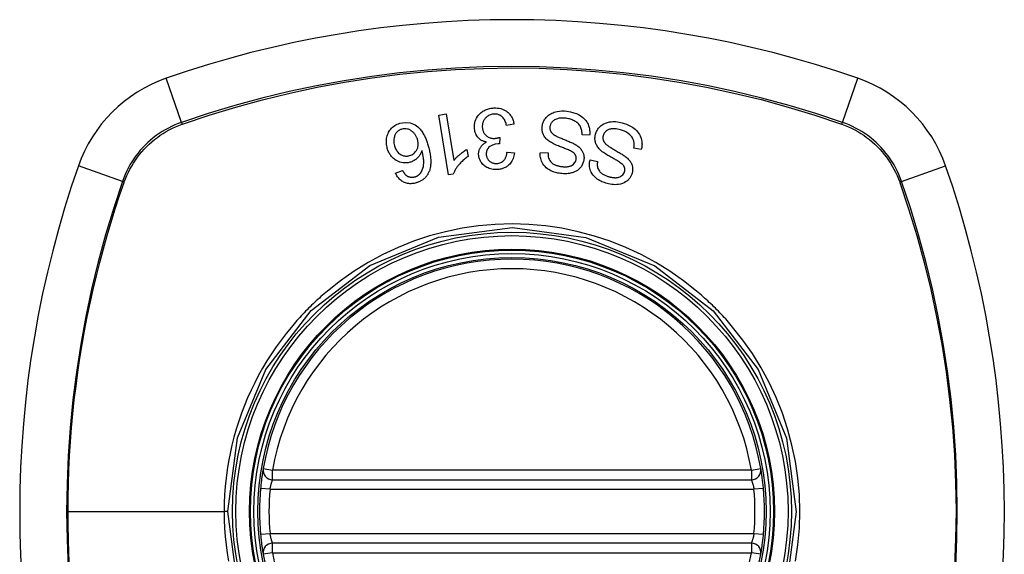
# Model space of a CAD drawing. Header units: inches. Extents: x 19 to 446, y 48 to 210.
# Tile 114 of 256: x 148.377 to 149.598, y 125.718 to 126.382. Entities that reach past the tile are written whole.
import ezdxf

# ---------------------------------------------------------------- set-up
doc = ezdxf.new("R2010")
doc.units = ezdxf.units.IN
doc.header["$MEASUREMENT"] = 0
doc.layers.add('Visible Edges(ANSI)', color=7, linetype='Continuous', lineweight=25)
doc.layers.add('Visible Tangent Edges(ANSI)', color=7, linetype='Continuous', lineweight=25)

msp = doc.modelspace()

# ---------------------------------------------------------------- linework, layer by layer
at = {"layer": 'Visible Edges(ANSI)'}
for p, q in [((148.8966, 126.2631), (148.9057, 126.2646)), ((148.9088, 126.1888), (148.8966, 126.2631)), ((148.9057, 126.2646), (148.9152, 126.2067)), ((148.9898, 126.252), (148.9807, 126.2504)), ((148.9724, 126.2355), (148.9718, 126.2274)), ((149.0837, 126.2383), (149.0743, 126.2388)), ((149.1477, 126.2204), (149.1385, 126.2222)), ((148.9316, 126.2206), (148.933, 126.2118)), ((148.9813, 126.2173), (148.9906, 126.2161)), ((149.0226, 126.2168), (149.0321, 126.2162)), ((149.0842, 126.2076), (149.0935, 126.2057)), ((148.843, 126.1912), (148.8516, 126.1944)), ((148.9147, 126.1897), (148.9088, 126.1888)), ((148.6906, 125.8106), (149.2842, 125.8106)), ((149.2842, 125.7319), (148.6906, 125.7319))]:
    msp.add_line(p, q, dxfattribs=at)
at = {"layer": 'Visible Edges(ANSI)', "flags": 128}
for points in [[(148.9409, 126.2474), (148.9409, 126.2495), (148.941, 126.2516), (148.9414, 126.2537), (148.9419, 126.2557), (148.9427, 126.2577), (148.9436, 126.2595), (148.9447, 126.2613), (148.9459, 126.2629), (148.9471, 126.2642), (148.9482, 126.2653), (148.9492, 126.2662), (148.9503, 126.267), (148.9513, 126.2678), (148.9524, 126.2685), (148.9536, 126.2691), (148.9547, 126.2697), (148.956, 126.2702), (148.9572, 126.2706), (148.9585, 126.271), (148.9597, 126.2713), (148.961, 126.2716), (148.9624, 126.2718), (148.9637, 126.2719), (148.965, 126.272)], [(148.965, 126.272), (148.9672, 126.2721), (148.9694, 126.2719), (148.9715, 126.2716), (148.9736, 126.2711), (148.9756, 126.2705), (148.9775, 126.2696), (148.9791, 126.2687), (148.9805, 126.2678), (148.9816, 126.267), (148.9825, 126.2662), (148.9833, 126.2654), (148.9842, 126.2646), (148.9849, 126.2637), (148.9856, 126.2627), (148.9863, 126.2618), (148.9869, 126.2608), (148.9875, 126.2597), (148.988, 126.2587), (148.9884, 126.2576), (148.9888, 126.2565), (148.9891, 126.2554), (148.9894, 126.2543), (148.9896, 126.2532), (148.9898, 126.252)], [(148.9653, 126.2644), (148.9641, 126.2643), (148.9629, 126.2642), (148.9617, 126.2639), (148.9606, 126.2635), (148.9595, 126.2631), (148.9584, 126.2626), (148.9574, 126.2619), (148.9565, 126.2612), (148.9557, 126.2605), (148.9549, 126.2598), (148.9543, 126.2591), (148.9537, 126.2584), (148.9532, 126.2576), (148.9527, 126.2568), (148.9522, 126.256), (148.9518, 126.2552), (148.9515, 126.2543), (148.9512, 126.2535), (148.951, 126.2526), (148.9508, 126.2517), (148.9507, 126.2508), (148.9506, 126.2499), (148.9506, 126.249), (148.9506, 126.2481)], [(148.9807, 126.2504), (148.9803, 126.2516), (148.98, 126.2528), (148.9796, 126.254), (148.9791, 126.2552), (148.9786, 126.2564), (148.978, 126.2575), (148.9773, 126.2586), (148.9765, 126.2596), (148.9757, 126.2605), (148.9749, 126.2613), (148.9741, 126.2619), (148.9734, 126.2624), (148.9728, 126.2628), (148.9722, 126.2631), (148.9715, 126.2634), (148.9709, 126.2636), (148.9702, 126.2639), (148.9696, 126.2641), (148.9689, 126.2642), (148.9682, 126.2643), (148.9675, 126.2644), (148.9667, 126.2644), (148.966, 126.2645), (148.9653, 126.2644)], [(149.0249, 126.2495), (149.0251, 126.2506), (149.0254, 126.2518), (149.0257, 126.2529), (149.0261, 126.254), (149.0265, 126.255), (149.027, 126.2561), (149.0276, 126.2571), (149.0282, 126.2581), (149.0289, 126.259), (149.0297, 126.26), (149.0306, 126.261), (149.0317, 126.262), (149.0328, 126.263), (149.0341, 126.2639), (149.0355, 126.2648), (149.0369, 126.2655), (149.0383, 126.2661), (149.0398, 126.2667), (149.0415, 126.2672), (149.0436, 126.2677), (149.0463, 126.2681), (149.0493, 126.2683), (149.0524, 126.2682), (149.0555, 126.2679)], [(149.0547, 126.2591), (149.0535, 126.2592), (149.0522, 126.2593), (149.051, 126.2594), (149.0498, 126.2594), (149.0485, 126.2593), (149.0473, 126.2592), (149.0461, 126.2591), (149.0448, 126.2589), (149.0437, 126.2586), (149.0425, 126.2582), (149.0414, 126.2578), (149.0403, 126.2572), (149.0393, 126.2566), (149.0383, 126.2559), (149.0375, 126.2552), (149.0369, 126.2544), (149.0363, 126.2537), (149.0359, 126.2531), (149.0356, 126.2524), (149.0352, 126.2518), (149.035, 126.2511), (149.0348, 126.2504), (149.0346, 126.2497), (149.0345, 126.249)], [(149.0743, 126.2388), (149.0743, 126.2401), (149.0742, 126.2413), (149.0741, 126.2425), (149.0739, 126.2438), (149.0737, 126.245), (149.0733, 126.2462), (149.0729, 126.2474), (149.0724, 126.2485), (149.0718, 126.2496), (149.071, 126.2507), (149.0701, 126.2518), (149.069, 126.2529), (149.0679, 126.2538), (149.0668, 126.2546), (149.0656, 126.2553), (149.0645, 126.256), (149.0634, 126.2566), (149.0622, 126.2571), (149.061, 126.2575), (149.0598, 126.2579), (149.0585, 126.2583), (149.0573, 126.2586), (149.056, 126.2589), (149.0547, 126.2591)], [(149.0555, 126.2679), (149.0598, 126.2671), (149.064, 126.2661), (149.0674, 126.2649), (149.07, 126.2637), (149.072, 126.2626), (149.0736, 126.2615), (149.0752, 126.2603), (149.0766, 126.259), (149.0779, 126.2576), (149.0791, 126.2562), (149.0801, 126.2547), (149.081, 126.2532), (149.0817, 126.2517), (149.0822, 126.2504), (149.0827, 126.2491), (149.083, 126.2479), (149.0833, 126.2467), (149.0835, 126.2455), (149.0837, 126.2444), (149.0838, 126.2431), (149.0838, 126.2419), (149.0838, 126.2407), (149.0838, 126.2395), (149.0837, 126.2383)], [(148.8329, 126.2218), (148.8325, 126.2233), (148.8322, 126.2248), (148.832, 126.2263), (148.8318, 126.2279), (148.8317, 126.2294), (148.8317, 126.231), (148.8319, 126.2326), (148.832, 126.2342), (148.8323, 126.2358), (148.8327, 126.2373), (148.8332, 126.2388), (148.8338, 126.2403), (148.8344, 126.2418), (148.8352, 126.2431), (148.8361, 126.2445), (148.8371, 126.2457), (148.8382, 126.2469), (148.8394, 126.2481), (148.8407, 126.2491), (148.8421, 126.2501), (148.8436, 126.251), (148.8452, 126.2517), (148.8468, 126.2523), (148.8484, 126.2529)], [(148.8507, 126.2457), (148.85, 126.2454), (148.8493, 126.2452), (148.8485, 126.2449), (148.8479, 126.2445), (148.8472, 126.2441), (148.8466, 126.2437), (148.846, 126.2432), (148.8454, 126.2427), (148.8448, 126.2421), (148.8443, 126.2415), (148.8439, 126.2409), (148.8434, 126.2403), (148.843, 126.2397), (148.8427, 126.239), (148.8423, 126.2383), (148.8419, 126.2375), (148.8416, 126.2363), (148.8412, 126.235), (148.841, 126.2334), (148.8409, 126.2317), (148.8409, 126.23), (148.8411, 126.2283), (148.8414, 126.2266), (148.8419, 126.2249)], [(148.8484, 126.2529), (148.8549, 126.2539), (148.8614, 126.2533), (148.8672, 126.2509), (148.8708, 126.2484), (148.872, 126.2474), (148.8729, 126.2465), (148.8738, 126.2455), (148.8746, 126.2444), (148.8754, 126.2434), (148.8762, 126.2423), (148.8769, 126.2411), (148.8775, 126.24), (148.8782, 126.2388), (148.8788, 126.2376), (148.8794, 126.2364), (148.8799, 126.2352), (148.8805, 126.234), (148.881, 126.2327), (148.8814, 126.2314), (148.8819, 126.2302), (148.8823, 126.2289), (148.8827, 126.2276), (148.8831, 126.2264), (148.8835, 126.2251)], [(148.8704, 126.2326), (148.8701, 126.2334), (148.8698, 126.2343), (148.8695, 126.2351), (148.8691, 126.2359), (148.8687, 126.2367), (148.8682, 126.2375), (148.8678, 126.2383), (148.8673, 126.239), (148.8667, 126.2398), (148.8661, 126.2405), (148.8655, 126.2412), (148.8649, 126.2419), (148.8642, 126.2425), (148.8634, 126.2431), (148.8626, 126.2437), (148.8618, 126.2442), (148.8609, 126.2447), (148.86, 126.2451), (148.8591, 126.2455), (148.8578, 126.2458), (148.8562, 126.2461), (148.8544, 126.2462), (148.8525, 126.2461), (148.8507, 126.2457)], [(148.9557, 126.2297), (148.9549, 126.2298), (148.9542, 126.23), (148.9534, 126.2302), (148.9526, 126.2304), (148.9519, 126.2307), (148.9512, 126.231), (148.9504, 126.2313), (148.9497, 126.2317), (148.949, 126.2321), (148.9484, 126.2325), (148.9478, 126.233), (148.9471, 126.2335), (148.9466, 126.234), (148.946, 126.2346), (148.9453, 126.2353), (148.9446, 126.2362), (148.9438, 126.2372), (148.9431, 126.2385), (148.9425, 126.2399), (148.9419, 126.2414), (148.9415, 126.2428), (148.9412, 126.2444), (148.941, 126.2459), (148.9409, 126.2474)], [(148.9506, 126.2481), (148.9507, 126.2472), (148.9508, 126.2464), (148.9509, 126.2456), (148.9511, 126.2448), (148.9513, 126.244), (148.9516, 126.2432), (148.9519, 126.2424), (148.9523, 126.2416), (148.9527, 126.2409), (148.9531, 126.2402), (148.9536, 126.2395), (148.9542, 126.2389), (148.9548, 126.2383), (148.9554, 126.2376), (148.9562, 126.237), (148.9571, 126.2364), (148.958, 126.2359), (148.9591, 126.2353), (148.9602, 126.2349), (148.9613, 126.2346), (148.9624, 126.2344), (148.9636, 126.2342), (148.9648, 126.2342), (148.966, 126.2342)], [(149.035, 126.2296), (149.0339, 126.2304), (149.0328, 126.2311), (149.0318, 126.232), (149.0308, 126.2329), (149.0299, 126.2338), (149.029, 126.2348), (149.0282, 126.2358), (149.0275, 126.2368), (149.0269, 126.2378), (149.0264, 126.2388), (149.026, 126.2397), (149.0257, 126.2405), (149.0254, 126.2413), (149.0252, 126.2421), (149.0251, 126.2428), (149.0249, 126.2435), (149.0248, 126.2443), (149.0247, 126.245), (149.0247, 126.2458), (149.0247, 126.2465), (149.0247, 126.2473), (149.0247, 126.248), (149.0248, 126.2488), (149.0249, 126.2495)], [(149.0345, 126.249), (149.0344, 126.2483), (149.0344, 126.2476), (149.0344, 126.2469), (149.0344, 126.2462), (149.0345, 126.2455), (149.0347, 126.2448), (149.0349, 126.2442), (149.0352, 126.2435), (149.0354, 126.243), (149.0357, 126.2424), (149.0361, 126.2419), (149.0364, 126.2415), (149.0368, 126.2411), (149.0371, 126.2407), (149.0375, 126.2403), (149.038, 126.2399), (149.0384, 126.2395), (149.0388, 126.2392), (149.0393, 126.2388), (149.0398, 126.2385), (149.0403, 126.2382), (149.0407, 126.2379), (149.0412, 126.2376), (149.0417, 126.2373)], [(149.0911, 126.2396), (149.0914, 126.2407), (149.0918, 126.2418), (149.0923, 126.2428), (149.0928, 126.2438), (149.0934, 126.2448), (149.094, 126.2458), (149.0947, 126.2467), (149.0955, 126.2476), (149.0963, 126.2484), (149.0971, 126.2492), (149.098, 126.25), (149.0994, 126.251), (149.1012, 126.2521), (149.1034, 126.2532), (149.1059, 126.254), (149.1083, 126.2546), (149.1105, 126.2549), (149.1125, 126.2551), (149.1144, 126.2551), (149.1163, 126.255), (149.1183, 126.2548), (149.1202, 126.2545), (149.1221, 126.2541), (149.1239, 126.2536)], [(149.1219, 126.245), (149.1202, 126.2454), (149.1184, 126.2458), (149.1166, 126.246), (149.1148, 126.2462), (149.1132, 126.2462), (149.1117, 126.2461), (149.1105, 126.2459), (149.1094, 126.2457), (149.1084, 126.2455), (149.1074, 126.2452), (149.1065, 126.2448), (149.1056, 126.2443), (149.1047, 126.2437), (149.104, 126.2432), (149.1033, 126.2426), (149.1028, 126.242), (149.1024, 126.2415), (149.102, 126.2411), (149.1017, 126.2406), (149.1014, 126.24), (149.1011, 126.2395), (149.1009, 126.239), (149.1007, 126.2384), (149.1005, 126.2378)], [(149.1239, 126.2536), (149.1266, 126.2528), (149.1292, 126.2518), (149.1318, 126.2507), (149.1343, 126.2495), (149.1366, 126.2482), (149.1385, 126.2468), (149.1402, 126.2455), (149.1417, 126.244), (149.1431, 126.2425), (149.1444, 126.2408), (149.1455, 126.239), (149.1464, 126.2372), (149.1471, 126.2355), (149.1476, 126.2339), (149.148, 126.2323), (149.1483, 126.2309), (149.1484, 126.2296), (149.1485, 126.2283), (149.1486, 126.2269), (149.1485, 126.2256), (149.1484, 126.2243), (149.1482, 126.223), (149.148, 126.2217), (149.1477, 126.2204)], [(148.966, 126.2342), (148.9662, 126.2342), (148.9665, 126.2342), (148.9668, 126.2343), (148.967, 126.2343), (148.9673, 126.2343), (148.9676, 126.2344), (148.9678, 126.2344), (148.9681, 126.2344), (148.9684, 126.2345), (148.9687, 126.2345), (148.9689, 126.2346), (148.9692, 126.2347), (148.9695, 126.2347), (148.9697, 126.2348), (148.97, 126.2348), (148.9703, 126.2349), (148.9706, 126.235), (148.9708, 126.2351), (148.9711, 126.2351), (148.9713, 126.2352), (148.9716, 126.2353), (148.9719, 126.2354), (148.9721, 126.2354), (148.9724, 126.2355)], [(149.0417, 126.2373), (149.0424, 126.237), (149.0432, 126.2366), (149.044, 126.2362), (149.045, 126.2358), (149.046, 126.2353), (149.0471, 126.2349), (149.0483, 126.2344), (149.0495, 126.2339), (149.0507, 126.2334), (149.052, 126.2329), (149.0532, 126.2324), (149.0545, 126.2318), (149.0558, 126.2313), (149.0571, 126.2308), (149.0584, 126.2302), (149.0596, 126.2297), (149.0608, 126.2292), (149.0619, 126.2286), (149.0631, 126.2281), (149.0642, 126.2275), (149.0653, 126.2269), (149.0664, 126.2263), (149.0673, 126.2257), (149.0682, 126.2251)], [(149.0983, 126.2185), (149.0973, 126.2194), (149.0964, 126.2204), (149.0955, 126.2213), (149.0946, 126.2223), (149.0938, 126.2234), (149.0931, 126.2244), (149.0924, 126.2256), (149.0919, 126.2267), (149.0914, 126.2277), (149.0911, 126.2287), (149.0908, 126.2297), (149.0906, 126.2306), (149.0905, 126.2314), (149.0904, 126.2322), (149.0903, 126.2329), (149.0903, 126.2337), (149.0903, 126.2344), (149.0903, 126.2352), (149.0904, 126.2359), (149.0905, 126.2367), (149.0906, 126.2374), (149.0907, 126.2382), (149.0909, 126.2389), (149.0911, 126.2396)], [(149.1005, 126.2378), (149.1003, 126.2371), (149.1002, 126.2364), (149.1001, 126.2357), (149.1001, 126.2349), (149.1001, 126.2342), (149.1002, 126.2335), (149.1003, 126.2327), (149.1005, 126.2321), (149.1007, 126.2315), (149.1009, 126.2309), (149.1012, 126.2304), (149.1015, 126.2299), (149.1018, 126.2294), (149.1021, 126.229), (149.1024, 126.2286), (149.1028, 126.2282), (149.1031, 126.2278), (149.1035, 126.2274), (149.1039, 126.227), (149.1043, 126.2266), (149.1048, 126.2263), (149.1052, 126.2259), (149.1056, 126.2256), (149.106, 126.2252)], [(149.1385, 126.2222), (149.1386, 126.2229), (149.1387, 126.2237), (149.1387, 126.2244), (149.1388, 126.2251), (149.1388, 126.2259), (149.1388, 126.2266), (149.1388, 126.2274), (149.1388, 126.2281), (149.1387, 126.2288), (149.1386, 126.2296), (149.1385, 126.2303), (149.1383, 126.231), (149.1381, 126.2318), (149.1378, 126.2326), (149.1374, 126.2336), (149.1368, 126.2347), (149.1359, 126.236), (149.1348, 126.2374), (149.1333, 126.2388), (149.1315, 126.2403), (149.1294, 126.2418), (149.127, 126.2431), (149.1245, 126.2441), (149.1219, 126.245)], [(148.8609, 126.2045), (148.8588, 126.204), (148.8567, 126.2037), (148.8546, 126.2037), (148.8524, 126.2038), (148.8503, 126.2042), (148.8483, 126.2047), (148.8466, 126.2054), (148.845, 126.2062), (148.8437, 126.2069), (148.8426, 126.2076), (148.8416, 126.2083), (148.8406, 126.2091), (148.8397, 126.2099), (148.8388, 126.2108), (148.838, 126.2118), (148.8372, 126.2128), (148.8365, 126.2138), (148.8358, 126.2149), (148.8352, 126.216), (148.8346, 126.2171), (148.8341, 126.2182), (148.8337, 126.2194), (148.8333, 126.2206), (148.8329, 126.2218)], [(148.8419, 126.2249), (148.8422, 126.2237), (148.8427, 126.2225), (148.8432, 126.2213), (148.8438, 126.2201), (148.8445, 126.219), (148.8452, 126.218), (148.846, 126.217), (148.8469, 126.216), (148.8479, 126.2152), (148.8488, 126.2145), (148.8497, 126.214), (148.8506, 126.2136), (148.8513, 126.2132), (148.8521, 126.2129), (148.8529, 126.2127), (148.8537, 126.2125), (148.8546, 126.2124), (148.8554, 126.2123), (148.8563, 126.2122), (148.8571, 126.2123), (148.858, 126.2123), (148.8588, 126.2125), (148.8597, 126.2126), (148.8605, 126.2129)], [(148.8605, 126.2129), (148.8619, 126.2133), (148.8632, 126.2139), (148.8644, 126.2146), (148.8656, 126.2154), (148.8667, 126.2164), (148.8676, 126.2174), (148.8684, 126.2184), (148.869, 126.2193), (148.8695, 126.2202), (148.8698, 126.2209), (148.8702, 126.2217), (148.8705, 126.2225), (148.8707, 126.2233), (148.8709, 126.2242), (148.871, 126.225), (148.8711, 126.2259), (148.8712, 126.2267), (148.8712, 126.2276), (148.8711, 126.2284), (148.871, 126.2293), (148.8709, 126.2301), (148.8708, 126.2309), (148.8706, 126.2318), (148.8704, 126.2326)], [(148.8835, 126.2251), (148.8839, 126.2237), (148.8843, 126.2223), (148.8846, 126.2209), (148.885, 126.2194), (148.8853, 126.218), (148.8856, 126.2166), (148.8858, 126.2152), (148.8861, 126.2137), (148.8863, 126.2123), (148.8864, 126.2109), (148.8866, 126.2095), (148.8867, 126.2081), (148.8867, 126.2068), (148.8868, 126.2054), (148.8867, 126.204), (148.8867, 126.2027), (148.8866, 126.2014), (148.8865, 126.2001), (148.8863, 126.1988), (148.886, 126.1975), (148.8857, 126.1962), (148.8854, 126.195), (148.885, 126.1937), (148.8845, 126.1925)], [(148.9461, 126.214), (148.9461, 126.2147), (148.9461, 126.2154), (148.9461, 126.216), (148.9462, 126.2167), (148.9463, 126.2174), (148.9464, 126.2181), (148.9466, 126.2188), (148.9467, 126.2194), (148.9469, 126.2201), (148.9472, 126.2207), (148.9475, 126.2214), (148.9478, 126.2221), (148.9482, 126.2228), (148.9486, 126.2235), (148.9491, 126.2242), (148.9497, 126.2249), (148.9503, 126.2256), (148.951, 126.2263), (148.9517, 126.227), (148.9524, 126.2276), (148.9532, 126.2282), (148.954, 126.2287), (148.9549, 126.2292), (148.9557, 126.2297)], [(148.9703, 126.2275), (148.9666, 126.227), (148.9631, 126.2258), (148.9601, 126.2241), (148.9584, 126.2227), (148.958, 126.2222), (148.9577, 126.2218), (148.9574, 126.2214), (148.9572, 126.2211), (148.9569, 126.2207), (148.9567, 126.2203), (148.9565, 126.2199), (148.9564, 126.2195), (148.9562, 126.2191), (148.9561, 126.2187), (148.9559, 126.2182), (148.9558, 126.2178), (148.9558, 126.2174), (148.9557, 126.2169), (148.9556, 126.2165), (148.9556, 126.216), (148.9556, 126.2156), (148.9556, 126.2151), (148.9556, 126.2147), (148.9556, 126.2143)], [(148.9718, 126.2274), (148.9717, 126.2274), (148.9717, 126.2274), (148.9716, 126.2274), (148.9715, 126.2274), (148.9715, 126.2274), (148.9714, 126.2275), (148.9713, 126.2275), (148.9713, 126.2275), (148.9712, 126.2275), (148.9712, 126.2275), (148.9711, 126.2275), (148.971, 126.2275), (148.971, 126.2275), (148.9709, 126.2275), (148.9708, 126.2275), (148.9708, 126.2275), (148.9707, 126.2275), (148.9707, 126.2275), (148.9706, 126.2275), (148.9705, 126.2275), (148.9705, 126.2275), (148.9704, 126.2275), (148.9704, 126.2275), (148.9703, 126.2275)], [(149.065, 126.2152), (149.0643, 126.2159), (149.0635, 126.2165), (149.0625, 126.2172), (149.0613, 126.2179), (149.0601, 126.2186), (149.0588, 126.2192), (149.0575, 126.2198), (149.0562, 126.2204), (149.055, 126.2209), (149.0538, 126.2214), (149.0526, 126.2218), (149.0514, 126.2223), (149.0502, 126.2228), (149.049, 126.2232), (149.0477, 126.2237), (149.0464, 126.2243), (149.0451, 126.2248), (149.0436, 126.2254), (149.0421, 126.226), (149.0406, 126.2267), (149.039, 126.2274), (149.0376, 126.2282), (149.0362, 126.2289), (149.035, 126.2296)], [(149.0682, 126.2251), (149.0692, 126.2244), (149.0701, 126.2237), (149.071, 126.2229), (149.0718, 126.222), (149.0726, 126.2212), (149.0733, 126.2202), (149.074, 126.2193), (149.0746, 126.2184), (149.075, 126.2175), (149.0754, 126.2166), (149.0757, 126.2158), (149.0759, 126.2151), (149.0761, 126.2145), (149.0763, 126.2138), (149.0764, 126.2132), (149.0765, 126.2126), (149.0766, 126.212), (149.0766, 126.2113), (149.0767, 126.2107), (149.0767, 126.2101), (149.0767, 126.2094), (149.0766, 126.2088), (149.0766, 126.2081), (149.0765, 126.2075)], [(149.106, 126.2252), (149.1066, 126.2248), (149.1074, 126.2243), (149.1082, 126.2238), (149.109, 126.2232), (149.11, 126.2227), (149.111, 126.2221), (149.1121, 126.2214), (149.1132, 126.2208), (149.1144, 126.2201), (149.1155, 126.2194), (149.1167, 126.2187), (149.1179, 126.218), (149.1191, 126.2173), (149.1203, 126.2166), (149.1215, 126.2159), (149.1227, 126.2152), (149.1238, 126.2145), (149.1248, 126.2138), (149.1259, 126.2131), (149.1269, 126.2124), (149.1279, 126.2117), (149.1289, 126.2109), (149.1298, 126.2102), (149.1306, 126.2095)], [(148.8757, 126.2192), (148.8755, 126.2185), (148.8753, 126.2179), (148.875, 126.2173), (148.8747, 126.2166), (148.8745, 126.216), (148.8742, 126.2154), (148.8739, 126.2148), (148.8735, 126.2142), (148.8732, 126.2136), (148.8728, 126.213), (148.8723, 126.2123), (148.8718, 126.2117), (148.8712, 126.211), (148.8705, 126.2103), (148.8698, 126.2096), (148.869, 126.2088), (148.8681, 126.2081), (148.8672, 126.2075), (148.8662, 126.2068), (148.8652, 126.2063), (148.8642, 126.2058), (148.8631, 126.2053), (148.862, 126.2049), (148.8609, 126.2045)], [(148.8739, 126.191), (148.8752, 126.1929), (148.8762, 126.195), (148.877, 126.1971), (148.8776, 126.1993), (148.8779, 126.2014), (148.8781, 126.2032), (148.8781, 126.2047), (148.8781, 126.2057), (148.878, 126.2066), (148.878, 126.2074), (148.8779, 126.2082), (148.8778, 126.2091), (148.8777, 126.2099), (148.8775, 126.2108), (148.8774, 126.2117), (148.8772, 126.2125), (148.8771, 126.2134), (148.8769, 126.2142), (148.8767, 126.2151), (148.8765, 126.2159), (148.8763, 126.2168), (148.8761, 126.2176), (148.8759, 126.2184), (148.8757, 126.2192)], [(148.933, 126.2118), (148.9316, 126.2108), (148.9302, 126.2097), (148.9289, 126.2087), (148.9277, 126.2077), (148.9265, 126.2067), (148.9255, 126.2057), (148.9245, 126.2047), (148.9235, 126.2037), (148.9227, 126.2028), (148.9218, 126.2018), (148.9211, 126.2009), (148.9204, 126.2), (148.9198, 126.1992), (148.9192, 126.1983), (148.9186, 126.1975), (148.9181, 126.1967), (148.9175, 126.1959), (148.9171, 126.195), (148.9166, 126.1942), (148.9161, 126.1933), (148.9157, 126.1924), (148.9153, 126.1915), (148.915, 126.1906), (148.9147, 126.1897)], [(148.9152, 126.2067), (148.9156, 126.2072), (148.916, 126.2077), (148.9165, 126.2082), (148.9169, 126.2087), (148.9174, 126.2093), (148.9179, 126.2098), (148.9183, 126.2102), (148.9188, 126.2107), (148.9193, 126.2112), (148.9198, 126.2117), (148.9203, 126.2121), (148.9208, 126.2126), (148.9213, 126.2131), (148.9218, 126.2135), (148.9224, 126.214), (148.9231, 126.2146), (148.9239, 126.2152), (148.9248, 126.216), (148.9258, 126.2167), (148.9269, 126.2175), (148.928, 126.2183), (148.9291, 126.2191), (148.9304, 126.2199), (148.9316, 126.2206)], [(148.9689, 126.1956), (148.9673, 126.1956), (148.9657, 126.1956), (148.964, 126.1958), (148.9624, 126.1961), (148.9609, 126.1965), (148.9593, 126.197), (148.9578, 126.1976), (148.9564, 126.1982), (148.955, 126.199), (148.9537, 126.1999), (148.9525, 126.2009), (148.9514, 126.2019), (148.9504, 126.203), (148.9496, 126.2041), (148.9489, 126.2051), (148.9483, 126.2061), (148.9478, 126.2071), (148.9474, 126.208), (148.947, 126.209), (148.9467, 126.21), (148.9465, 126.2109), (148.9463, 126.2119), (148.9462, 126.213), (148.9461, 126.214)], [(148.9556, 126.2143), (148.9556, 126.2135), (148.9557, 126.2127), (148.9559, 126.212), (148.9561, 126.2112), (148.9563, 126.2105), (148.9566, 126.2098), (148.9569, 126.2091), (148.9573, 126.2084), (148.9578, 126.2078), (148.9583, 126.2072), (148.9588, 126.2066), (148.9594, 126.206), (148.96, 126.2055), (148.9607, 126.205), (148.9614, 126.2046), (148.9621, 126.2043), (148.9628, 126.2039), (148.9636, 126.2037), (148.9643, 126.2035), (148.9651, 126.2033), (148.9659, 126.2032), (148.9668, 126.2031), (148.9676, 126.2031), (148.9684, 126.2031)], [(148.9684, 126.2031), (148.9697, 126.2032), (148.971, 126.2035), (148.9722, 126.2038), (148.9734, 126.2043), (148.9746, 126.2048), (148.9756, 126.2055), (148.9764, 126.2061), (148.977, 126.2067), (148.9775, 126.2073), (148.978, 126.2078), (148.9784, 126.2084), (148.9788, 126.209), (148.9792, 126.2097), (148.9795, 126.2103), (148.9798, 126.211), (148.9801, 126.2116), (148.9803, 126.2123), (148.9805, 126.213), (148.9807, 126.2137), (148.9809, 126.2144), (148.981, 126.2151), (148.9811, 126.2159), (148.9812, 126.2166), (148.9813, 126.2173)], [(148.9906, 126.2161), (148.9903, 126.2143), (148.9899, 126.2126), (148.9894, 126.2109), (148.9889, 126.2093), (148.9882, 126.2077), (148.9873, 126.2061), (148.9864, 126.2047), (148.9855, 126.2034), (148.9846, 126.2024), (148.9836, 126.2014), (148.9828, 126.2007), (148.9819, 126.1999), (148.981, 126.1993), (148.98, 126.1987), (148.979, 126.1981), (148.9779, 126.1976), (148.9769, 126.1972), (148.9758, 126.1968), (148.9747, 126.1965), (148.9736, 126.1962), (148.9724, 126.196), (148.9713, 126.1958), (148.9701, 126.1957), (148.9689, 126.1956)], [(149.0474, 126.1907), (149.0459, 126.1909), (149.0444, 126.1912), (149.0428, 126.1916), (149.0413, 126.192), (149.0399, 126.1924), (149.0384, 126.1929), (149.037, 126.1935), (149.0356, 126.1941), (149.0342, 126.1948), (149.0329, 126.1956), (149.0314, 126.1966), (149.0299, 126.1978), (149.0284, 126.1992), (149.0269, 126.2009), (149.0257, 126.2026), (149.0247, 126.2043), (149.024, 126.206), (149.0234, 126.2075), (149.023, 126.2091), (149.0227, 126.2106), (149.0225, 126.2121), (149.0224, 126.2137), (149.0224, 126.2153), (149.0226, 126.2168)], [(149.0321, 126.2162), (149.0321, 126.2146), (149.0322, 126.213), (149.0324, 126.2114), (149.0328, 126.2098), (149.0334, 126.2083), (149.0342, 126.2068), (149.0351, 126.2055), (149.036, 126.2046), (149.0368, 126.2038), (149.0374, 126.2033), (149.0381, 126.2028), (149.0388, 126.2024), (149.0395, 126.202), (149.0402, 126.2016), (149.041, 126.2013), (149.0418, 126.201), (149.0425, 126.2007), (149.0433, 126.2005), (149.0441, 126.2002), (149.0449, 126.2), (149.0458, 126.1998), (149.0466, 126.1997), (149.0474, 126.1995), (149.0482, 126.1994)], [(149.0669, 126.2082), (149.067, 126.2085), (149.067, 126.2088), (149.067, 126.2091), (149.067, 126.2094), (149.067, 126.2097), (149.067, 126.21), (149.067, 126.2103), (149.067, 126.2106), (149.0669, 126.211), (149.0669, 126.2113), (149.0668, 126.2116), (149.0668, 126.2119), (149.0667, 126.2122), (149.0666, 126.2125), (149.0665, 126.2128), (149.0663, 126.2131), (149.0662, 126.2133), (149.0661, 126.2136), (149.0659, 126.2139), (149.0657, 126.2142), (149.0656, 126.2144), (149.0654, 126.2147), (149.0652, 126.2149), (149.065, 126.2152)], [(149.126, 126.2001), (149.1254, 126.2008), (149.1247, 126.2016), (149.1238, 126.2024), (149.1228, 126.2032), (149.1217, 126.204), (149.1205, 126.2049), (149.1193, 126.2056), (149.1181, 126.2064), (149.1169, 126.2071), (149.1158, 126.2077), (149.1147, 126.2084), (149.1136, 126.209), (149.1124, 126.2097), (149.1113, 126.2103), (149.1101, 126.2109), (149.1089, 126.2116), (149.1076, 126.2124), (149.1063, 126.2131), (149.1049, 126.214), (149.1035, 126.2149), (149.102, 126.2158), (149.1007, 126.2167), (149.0994, 126.2177), (149.0983, 126.2185)], [(149.1306, 126.2095), (149.1314, 126.2086), (149.1322, 126.2078), (149.133, 126.2069), (149.1337, 126.2059), (149.1344, 126.2049), (149.135, 126.2039), (149.1355, 126.2029), (149.1359, 126.2019), (149.1362, 126.201), (149.1365, 126.2001), (149.1367, 126.1993), (149.1368, 126.1985), (149.1369, 126.1979), (149.137, 126.1972), (149.137, 126.1966), (149.137, 126.1959), (149.137, 126.1953), (149.137, 126.1946), (149.1369, 126.194), (149.1369, 126.1934), (149.1368, 126.1927), (149.1366, 126.1921), (149.1365, 126.1915), (149.1363, 126.1909)], [(149.0765, 126.2075), (149.0761, 126.2054), (149.0754, 126.2033), (149.0745, 126.2013), (149.0734, 126.1994), (149.072, 126.1977), (149.0707, 126.1963), (149.0695, 126.1953), (149.0685, 126.1945), (149.0677, 126.1939), (149.0668, 126.1934), (149.0659, 126.193), (149.065, 126.1926), (149.0641, 126.1922), (149.0632, 126.1918), (149.0622, 126.1915), (149.0612, 126.1913), (149.0601, 126.191), (149.0587, 126.1907), (149.0572, 126.1905), (149.0554, 126.1904), (149.0534, 126.1903), (149.0514, 126.1903), (149.0494, 126.1905), (149.0474, 126.1907)], [(149.0482, 126.1994), (149.0489, 126.1993), (149.0495, 126.1993), (149.0502, 126.1992), (149.0508, 126.1991), (149.0515, 126.1991), (149.0521, 126.199), (149.0528, 126.199), (149.0534, 126.199), (149.0541, 126.199), (149.0547, 126.199), (149.0554, 126.1991), (149.056, 126.1991), (149.0567, 126.1992), (149.0573, 126.1993), (149.0579, 126.1994), (149.0586, 126.1996), (149.0592, 126.1998), (149.0598, 126.2), (149.0606, 126.2003), (149.0621, 126.2011), (149.0638, 126.2024), (149.0653, 126.2041), (149.0664, 126.206), (149.0669, 126.2082)], [(149.1052, 126.1783), (149.1036, 126.1788), (149.102, 126.1793), (149.1005, 126.1799), (149.0989, 126.1805), (149.0975, 126.1813), (149.096, 126.182), (149.0946, 126.1829), (149.0932, 126.1838), (149.0919, 126.1848), (149.0906, 126.1859), (149.0892, 126.1873), (149.0879, 126.1887), (149.0867, 126.1904), (149.0857, 126.1922), (149.0849, 126.194), (149.0844, 126.1957), (149.084, 126.1973), (149.0837, 126.1988), (149.0835, 126.2003), (149.0835, 126.2018), (149.0835, 126.2032), (149.0837, 126.2047), (149.0839, 126.2061), (149.0842, 126.2076)], [(149.0935, 126.2057), (149.0934, 126.2044), (149.0932, 126.2032), (149.0932, 126.2019), (149.0932, 126.2006), (149.0934, 126.1994), (149.0936, 126.1981), (149.094, 126.1969), (149.0945, 126.1957), (149.0951, 126.1946), (149.0958, 126.1936), (149.0965, 126.1927), (149.0972, 126.192), (149.0979, 126.1914), (149.0986, 126.1908), (149.0994, 126.1902), (149.1002, 126.1897), (149.101, 126.1892), (149.1019, 126.1888), (149.1027, 126.1884), (149.1036, 126.188), (149.1045, 126.1877), (149.1054, 126.1874), (149.1063, 126.1871), (149.1072, 126.1868)], [(149.127, 126.1928), (149.127, 126.1931), (149.1271, 126.1934), (149.1272, 126.1938), (149.1272, 126.1941), (149.1273, 126.1944), (149.1273, 126.1947), (149.1273, 126.195), (149.1274, 126.1953), (149.1274, 126.1956), (149.1273, 126.1959), (149.1273, 126.1962), (149.1273, 126.1966), (149.1272, 126.1969), (149.1272, 126.1972), (149.1271, 126.1975), (149.127, 126.1978), (149.1269, 126.1981), (149.1268, 126.1984), (149.1267, 126.1987), (149.1266, 126.199), (149.1265, 126.1992), (149.1263, 126.1995), (149.1262, 126.1998), (149.126, 126.2001)], [(148.8687, 126.1791), (148.8674, 126.1787), (148.8661, 126.1784), (148.8647, 126.1782), (148.8634, 126.1781), (148.8621, 126.178), (148.8607, 126.178), (148.8594, 126.1781), (148.8581, 126.1783), (148.8568, 126.1786), (148.8556, 126.179), (148.8543, 126.1794), (148.8531, 126.1799), (148.852, 126.1806), (148.8509, 126.1812), (148.8499, 126.182), (148.8489, 126.1828), (148.8479, 126.1837), (148.8471, 126.1847), (148.8462, 126.1856), (148.8455, 126.1867), (148.8448, 126.1877), (148.8442, 126.1889), (148.8436, 126.19), (148.843, 126.1912)], [(148.8516, 126.1944), (148.8518, 126.1941), (148.852, 126.1938), (148.8522, 126.1935), (148.8524, 126.1931), (148.8526, 126.1928), (148.8528, 126.1925), (148.853, 126.1922), (148.8532, 126.1919), (148.8534, 126.1916), (148.8536, 126.1913), (148.8538, 126.191), (148.854, 126.1907), (148.8543, 126.1904), (148.8545, 126.1901), (148.8547, 126.1899), (148.855, 126.1896), (148.8552, 126.1893), (148.8555, 126.1891), (148.8557, 126.1888), (148.856, 126.1886), (148.8563, 126.1884), (148.8566, 126.1881), (148.8569, 126.1879), (148.8572, 126.1877)], [(148.8572, 126.1877), (148.8575, 126.1875), (148.8579, 126.1873), (148.8583, 126.1871), (148.8587, 126.1869), (148.8591, 126.1868), (148.8595, 126.1866), (148.8599, 126.1865), (148.8603, 126.1864), (148.8607, 126.1863), (148.8612, 126.1862), (148.8616, 126.1861), (148.862, 126.186), (148.8624, 126.186), (148.8629, 126.186), (148.8633, 126.1859), (148.8637, 126.1859), (148.8642, 126.186), (148.8646, 126.186), (148.865, 126.186), (148.8655, 126.1861), (148.8659, 126.1862), (148.8663, 126.1863), (148.8667, 126.1864), (148.8672, 126.1865)], [(148.8672, 126.1865), (148.8675, 126.1866), (148.8678, 126.1867), (148.8682, 126.1868), (148.8685, 126.1869), (148.8688, 126.187), (148.8691, 126.1872), (148.8694, 126.1873), (148.8697, 126.1875), (148.8701, 126.1876), (148.8704, 126.1878), (148.8707, 126.188), (148.8709, 126.1882), (148.8712, 126.1884), (148.8715, 126.1886), (148.8718, 126.1888), (148.872, 126.189), (148.8723, 126.1892), (148.8725, 126.1895), (148.8728, 126.1897), (148.873, 126.1899), (148.8733, 126.1902), (148.8735, 126.1904), (148.8737, 126.1907), (148.8739, 126.191)], [(148.8845, 126.1925), (148.8841, 126.1917), (148.8837, 126.1909), (148.8833, 126.1901), (148.8829, 126.1894), (148.8824, 126.1886), (148.8819, 126.1879), (148.8814, 126.1872), (148.8808, 126.1865), (148.8802, 126.1858), (148.8796, 126.1852), (148.8789, 126.1846), (148.8783, 126.184), (148.8776, 126.1834), (148.8769, 126.1829), (148.8761, 126.1824), (148.8754, 126.1819), (148.8746, 126.1815), (148.8738, 126.181), (148.873, 126.1806), (148.8721, 126.1803), (148.8713, 126.1799), (148.8704, 126.1796), (148.8696, 126.1793), (148.8687, 126.1791)], [(149.1363, 126.1909), (149.136, 126.1899), (149.1357, 126.189), (149.1353, 126.1881), (149.1349, 126.1872), (149.1344, 126.1863), (149.1338, 126.1855), (149.1333, 126.1847), (149.1326, 126.1839), (149.132, 126.1832), (149.1313, 126.1824), (149.1305, 126.1818), (149.1297, 126.181), (149.1283, 126.1801), (149.1265, 126.179), (149.1243, 126.1781), (149.1218, 126.1774), (149.1195, 126.177), (149.1172, 126.1768), (149.1151, 126.1767), (149.1131, 126.1768), (149.1111, 126.177), (149.1091, 126.1773), (149.1071, 126.1778), (149.1052, 126.1783)], [(149.1072, 126.1868), (149.1079, 126.1866), (149.1086, 126.1864), (149.1093, 126.1862), (149.11, 126.1861), (149.1107, 126.1859), (149.1115, 126.1858), (149.1122, 126.1857), (149.1129, 126.1856), (149.1136, 126.1855), (149.1144, 126.1855), (149.1151, 126.1854), (149.1158, 126.1854), (149.1166, 126.1854), (149.1173, 126.1855), (149.118, 126.1856), (149.1189, 126.1858), (149.1199, 126.186), (149.1212, 126.1865), (149.1225, 126.1872), (149.1237, 126.188), (149.1248, 126.189), (149.1257, 126.1902), (149.1265, 126.1915), (149.127, 126.1928)], [(148.679, 125.8245), (148.679, 125.8244), (148.679, 125.8243), (148.6789, 125.824), (148.6788, 125.8236), (148.6788, 125.8232), (148.6787, 125.8226), (148.6786, 125.8219), (148.6784, 125.8212), (148.6783, 125.8203), (148.6782, 125.8194), (148.678, 125.8183), (148.6778, 125.8172), (148.6777, 125.8161), (148.6775, 125.8148), (148.6773, 125.8135), (148.6771, 125.8121), (148.6769, 125.8107), (148.6768, 125.8093), (148.6766, 125.8078), (148.6764, 125.8062), (148.6762, 125.8047), (148.6761, 125.8031), (148.6759, 125.8015), (148.6758, 125.7999)], [(149.2991, 125.7999), (149.299, 125.8015), (149.2988, 125.8031), (149.2986, 125.8047), (149.2985, 125.8062), (149.2983, 125.8078), (149.2981, 125.8093), (149.2979, 125.8107), (149.2977, 125.8121), (149.2976, 125.8135), (149.2974, 125.8148), (149.2972, 125.8161), (149.297, 125.8172), (149.2969, 125.8183), (149.2967, 125.8194), (149.2966, 125.8203), (149.2964, 125.8212), (149.2963, 125.8219), (149.2962, 125.8226), (149.2961, 125.8232), (149.296, 125.8236), (149.296, 125.824), (149.2959, 125.8243), (149.2959, 125.8244), (149.2959, 125.8245)], [(148.6758, 125.7426), (148.6759, 125.741), (148.6761, 125.7394), (148.6762, 125.7378), (148.6764, 125.7363), (148.6766, 125.7347), (148.6768, 125.7332), (148.6769, 125.7318), (148.6771, 125.7304), (148.6773, 125.729), (148.6775, 125.7277), (148.6777, 125.7265), (148.6778, 125.7253), (148.678, 125.7242), (148.6782, 125.7232), (148.6783, 125.7222), (148.6784, 125.7214), (148.6786, 125.7206), (148.6787, 125.72), (148.6788, 125.7194), (148.6788, 125.7189), (148.6789, 125.7186), (148.679, 125.7183), (148.679, 125.7181), (148.679, 125.7181)], [(149.2959, 125.7181), (149.2959, 125.7181), (149.2959, 125.7183), (149.296, 125.7186), (149.296, 125.7189), (149.2961, 125.7194), (149.2962, 125.72), (149.2963, 125.7206), (149.2964, 125.7214), (149.2966, 125.7222), (149.2967, 125.7232), (149.2969, 125.7242), (149.297, 125.7253), (149.2972, 125.7265), (149.2974, 125.7277), (149.2976, 125.729), (149.2977, 125.7304), (149.2979, 125.7318), (149.2981, 125.7332), (149.2983, 125.7347), (149.2985, 125.7363), (149.2986, 125.7378), (149.2988, 125.7394), (149.299, 125.741), (149.2991, 125.7426)]]:
    msp.add_lwpolyline(points, dxfattribs=at)
at = {"layer": 'Visible Edges(ANSI)'}
for radius in [0.3199, 0.315]:
    msp.add_circle((148.9874, 125.7713), radius, dxfattribs=at)
for centre, radius, start, end in [((148.9874, 125.0823), 1.2992, 70.7337, 109.2663), ((148.6172, 126.1415), 0.1772, 109.2663, 160.7337), ((149.3577, 126.1415), 0.1772, 19.2663, 70.7337), ((149.6764, 125.7713), 1.2992, 160.7337, 199.2663), ((148.2985, 125.7713), 1.2992, 340.7337, 19.2663), ((148.9874, 125.7713), 0.313, 9.784, 170.216), ((148.6906, 125.8225), 0.0118, 170.216, 270), ((149.2842, 125.8225), 0.0118, 270, 9.784), ((148.9874, 125.7713), 0.313, 174.7499, 185.2501), ((148.9874, 125.7713), 0.313, 354.7499, 5.2501), ((148.6906, 125.7201), 0.0118, 90, 189.784), ((149.2842, 125.7201), 0.0118, 350.216, 90), ((148.9874, 125.7713), 0.313, 189.784, 350.216)]:
    msp.add_arc(centre, radius, start, end, dxfattribs=at)
at = {"layer": 'Visible Tangent Edges(ANSI)'}
for p, q in [((148.5778, 126.2541), (148.5587, 126.3088)), ((149.397, 126.2541), (149.4161, 126.3088)), ((148.5786, 126.2518), (148.5791, 126.252)), ((149.3958, 126.252), (149.3962, 126.2518)), ((148.5046, 126.1809), (148.45, 126.2)), ((149.4702, 126.1809), (149.5249, 126.2)), ((148.5067, 126.1796), (148.5069, 126.1801)), ((149.468, 126.1801), (149.4682, 126.1796)), ((148.679, 125.8245), (148.6906, 125.8225)), ((148.6906, 125.8106), (148.6906, 125.8225)), ((149.2842, 125.8225), (148.6906, 125.8225)), ((149.2842, 125.8225), (149.2959, 125.8245)), ((149.2842, 125.8225), (149.2842, 125.8106)), ((148.6875, 125.7988), (148.6758, 125.7999)), ((148.6875, 125.7988), (149.2873, 125.7988)), ((149.2991, 125.7999), (149.2873, 125.7988)), ((148.4371, 125.7713), (148.6306, 125.7713)), ((148.6352, 125.7713), (148.6306, 125.7713)), ((148.6875, 125.7437), (148.6758, 125.7426)), ((149.2873, 125.7437), (148.6875, 125.7437)), ((149.2991, 125.7426), (149.2873, 125.7437)), ((148.6906, 125.7201), (148.6906, 125.7319)), ((149.2842, 125.7319), (149.2842, 125.7201)), ((148.6906, 125.7201), (148.679, 125.7181)), ((148.6906, 125.7201), (149.2842, 125.7201)), ((149.2959, 125.7181), (149.2842, 125.7201))]:
    msp.add_line(p, q, dxfattribs=at)
at = {"layer": 'Visible Tangent Edges(ANSI)', "flags": 128}
for points in [[(149.397, 126.2541), (149.3641, 126.265), (149.3308, 126.2751), (149.2971, 126.2842), (149.2632, 126.2924), (149.2291, 126.2997), (149.1947, 126.3059), (149.1602, 126.3113), (149.1256, 126.3156), (149.0909, 126.319), (149.0561, 126.3214), (149.0214, 126.3228), (148.9866, 126.3233), (148.9519, 126.3228), (148.9172, 126.3213), (148.8826, 126.3188), (148.848, 126.3155), (148.8135, 126.3111), (148.7792, 126.3058), (148.7451, 126.2995), (148.7112, 126.2923), (148.6774, 126.2842), (148.644, 126.2751), (148.6108, 126.265), (148.5778, 126.2541)], [(148.5791, 126.252), (148.6119, 126.263), (148.645, 126.2731), (148.6783, 126.2822), (148.7119, 126.2904), (148.7458, 126.2977), (148.7798, 126.304), (148.814, 126.3093), (148.8483, 126.3137), (148.8828, 126.3172), (148.9174, 126.3196), (148.952, 126.3211), (148.9866, 126.3216), (149.0213, 126.3212), (149.0559, 126.3197), (149.0906, 126.3173), (149.1252, 126.3139), (149.1598, 126.3095), (149.1942, 126.3041), (149.2284, 126.2978), (149.2625, 126.2905), (149.2963, 126.2823), (149.3298, 126.2731), (149.3629, 126.263), (149.3958, 126.252)], [(148.5778, 126.2541), (148.5737, 126.2526), (148.5695, 126.2509), (148.5655, 126.249), (148.5615, 126.247), (148.5575, 126.2449), (148.5537, 126.2426), (148.55, 126.2401), (148.5463, 126.2376), (148.5428, 126.2348), (148.5393, 126.232), (148.536, 126.229), (148.5328, 126.2259), (148.5297, 126.2227), (148.5267, 126.2194), (148.5239, 126.2159), (148.5212, 126.2124), (148.5186, 126.2087), (148.5161, 126.205), (148.5138, 126.2012), (148.5117, 126.1972), (148.5097, 126.1933), (148.5078, 126.1892), (148.5061, 126.1851), (148.5046, 126.1809)], [(148.5069, 126.1801), (148.5084, 126.1842), (148.5101, 126.1882), (148.5119, 126.1922), (148.5139, 126.1961), (148.5161, 126.1999), (148.5183, 126.2036), (148.5207, 126.2073), (148.5233, 126.2108), (148.5259, 126.2143), (148.5287, 126.2177), (148.5316, 126.2209), (148.5346, 126.2241), (148.5378, 126.2271), (148.541, 126.23), (148.5444, 126.2328), (148.5479, 126.2355), (148.5514, 126.238), (148.5551, 126.2404), (148.5588, 126.2427), (148.5626, 126.2448), (148.5665, 126.2468), (148.5705, 126.2486), (148.5745, 126.2503), (148.5786, 126.2518)], [(149.3962, 126.2518), (149.4003, 126.2503), (149.4044, 126.2486), (149.4083, 126.2468), (149.4122, 126.2448), (149.416, 126.2426), (149.4198, 126.2404), (149.4234, 126.238), (149.427, 126.2355), (149.4305, 126.2328), (149.4338, 126.23), (149.4371, 126.2271), (149.4402, 126.2241), (149.4432, 126.2209), (149.4462, 126.2177), (149.4489, 126.2143), (149.4516, 126.2108), (149.4541, 126.2073), (149.4565, 126.2036), (149.4588, 126.1999), (149.4609, 126.1961), (149.4629, 126.1922), (149.4648, 126.1882), (149.4664, 126.1842), (149.468, 126.1801)], [(149.4702, 126.1809), (149.4687, 126.1851), (149.467, 126.1892), (149.4652, 126.1933), (149.4632, 126.1973), (149.461, 126.2012), (149.4587, 126.205), (149.4563, 126.2087), (149.4537, 126.2124), (149.451, 126.2159), (149.4481, 126.2194), (149.4452, 126.2227), (149.4421, 126.2259), (149.4389, 126.229), (149.4355, 126.232), (149.4321, 126.2348), (149.4285, 126.2376), (149.4249, 126.2401), (149.4211, 126.2426), (149.4173, 126.2449), (149.4134, 126.247), (149.4094, 126.249), (149.4053, 126.2509), (149.4012, 126.2526), (149.397, 126.2541)], [(148.5046, 126.1809), (148.4937, 126.148), (148.4836, 126.1147), (148.4745, 126.0811), (148.4663, 126.0472), (148.4591, 126.0131), (148.4528, 125.9788), (148.4475, 125.9443), (148.4431, 125.9097), (148.4398, 125.875), (148.4374, 125.8403), (148.4359, 125.8056), (148.4354, 125.7709), (148.4359, 125.7362), (148.4374, 125.7015)], [(148.4371, 125.7713), (148.4372, 125.7886), (148.4376, 125.8059), (148.4382, 125.8231), (148.439, 125.8404), (148.4401, 125.8577), (148.4415, 125.875), (148.4431, 125.8923), (148.4449, 125.9096), (148.447, 125.9269), (148.4493, 125.9441), (148.4518, 125.9613), (148.4546, 125.9784), (148.4577, 125.9955), (148.461, 126.0126), (148.4645, 126.0296), (148.4683, 126.0466), (148.4723, 126.0635), (148.4765, 126.0803), (148.481, 126.0971), (148.4856, 126.1137), (148.4906, 126.1303), (148.4957, 126.1469), (148.5011, 126.1632), (148.5067, 126.1796)], [(149.4682, 126.1796), (149.4791, 126.1468), (149.4892, 126.1137), (149.4984, 126.0804), (149.5066, 126.0468), (149.5138, 126.0129), (149.5201, 125.9789), (149.5255, 125.9447), (149.5299, 125.9104), (149.5333, 125.8759), (149.5358, 125.8413), (149.5373, 125.8067), (149.5378, 125.7721), (149.5373, 125.7374), (149.5359, 125.7028)], [(149.5375, 125.7026), (149.539, 125.7373), (149.5394, 125.7721), (149.5389, 125.8068), (149.5374, 125.8415), (149.535, 125.8761), (149.5316, 125.9107), (149.5272, 125.9452), (149.5219, 125.9795), (149.5157, 126.0136), (149.5085, 126.0475), (149.5003, 126.0813), (149.4912, 126.1147), (149.4812, 126.1479), (149.4702, 126.1809)], [(149.2163, 126.0447), (149.2001, 126.0575), (149.1832, 126.0694), (149.1657, 126.0802), (149.1475, 126.09), (149.1287, 126.0988), (149.1093, 126.1065), (149.0896, 126.113), (149.0696, 126.1184), (149.0494, 126.1227), (149.0289, 126.1256), (149.0083, 126.1275), (148.9875, 126.1281), (148.9667, 126.1275), (148.946, 126.1257), (148.9255, 126.1226), (148.9052, 126.1184), (148.8852, 126.1131), (148.8655, 126.1065), (148.8463, 126.0989), (148.8275, 126.0901), (148.8092, 126.0802), (148.7916, 126.0694), (148.7747, 126.0575), (148.7586, 126.0447)], [(148.6352, 125.7713), (148.6472, 125.8626), (148.6824, 125.9476), (148.7385, 126.0208), (148.8113, 126.0765), (148.8965, 126.1116), (148.9879, 126.1235), (149.0791, 126.1114), (149.1643, 126.0761), (149.2369, 126.0202), (149.2926, 125.9475), (149.3277, 125.8624), (149.3397, 125.771), (149.3276, 125.6797)], [(148.7586, 126.0447), (148.7566, 126.043), (148.7546, 126.0413), (148.7526, 126.0396), (148.7506, 126.0379), (148.7487, 126.0361), (148.7467, 126.0343), (148.7448, 126.0326), (148.7429, 126.0308), (148.741, 126.029), (148.7391, 126.0271), (148.7372, 126.0253), (148.7353, 126.0234), (148.7335, 126.0216), (148.7316, 126.0197), (148.7298, 126.0178), (148.728, 126.0159), (148.7262, 126.014), (148.7244, 126.012), (148.7226, 126.0101), (148.7209, 126.0081), (148.7191, 126.0062), (148.7174, 126.0042), (148.7157, 126.0022), (148.714, 126.0001)], [(149.2609, 126.0001), (149.2592, 126.0022), (149.2575, 126.0042), (149.2558, 126.0061), (149.254, 126.0081), (149.2523, 126.0101), (149.2505, 126.012), (149.2487, 126.0139), (149.2469, 126.0159), (149.2451, 126.0178), (149.2433, 126.0197), (149.2414, 126.0215), (149.2396, 126.0234), (149.2377, 126.0253), (149.2358, 126.0271), (149.2339, 126.0289), (149.232, 126.0307), (149.2301, 126.0325), (149.2282, 126.0343), (149.2262, 126.0361), (149.2243, 126.0378), (149.2223, 126.0396), (149.2203, 126.0413), (149.2183, 126.043), (149.2163, 126.0447)], [(148.714, 126.0001), (148.7074, 125.9921), (148.7011, 125.9839), (148.6951, 125.9755), (148.6892, 125.9669), (148.6836, 125.9581), (148.6783, 125.9492), (148.6733, 125.9402), (148.6685, 125.931), (148.664, 125.9217), (148.6597, 125.9123), (148.6558, 125.9027), (148.6521, 125.8931), (148.6487, 125.8833), (148.6456, 125.8734), (148.6428, 125.8635), (148.6402, 125.8534), (148.638, 125.8433), (148.636, 125.8331), (148.6344, 125.8228), (148.633, 125.8125), (148.632, 125.8022), (148.6312, 125.7919), (148.6308, 125.7816), (148.6306, 125.7713)], [(149.3388, 125.7095), (149.3418, 125.73), (149.3436, 125.7506), (149.3442, 125.7714), (149.3436, 125.7921), (149.3418, 125.8128), (149.3388, 125.8334), (149.3345, 125.8537), (149.3291, 125.8737), (149.3226, 125.8933), (149.315, 125.9126), (149.3062, 125.9314), (149.2963, 125.9496), (149.2855, 125.9671), (149.2737, 125.984), (149.2609, 126.0001)], [(148.6875, 125.7988), (148.6877, 125.7996), (148.6878, 125.8004), (148.688, 125.8011), (148.6881, 125.8019), (148.6883, 125.8026), (148.6885, 125.8033), (148.6887, 125.804), (148.6888, 125.8047), (148.689, 125.8054), (148.6892, 125.806), (148.6893, 125.8066), (148.6895, 125.8072), (148.6897, 125.8077), (148.6898, 125.8082), (148.69, 125.8086), (148.6901, 125.8091), (148.6902, 125.8094), (148.6903, 125.8097), (148.6904, 125.81), (148.6905, 125.8102), (148.6906, 125.8104), (148.6906, 125.8105), (148.6906, 125.8106), (148.6906, 125.8106)], [(149.2842, 125.8106), (149.2842, 125.8106), (149.2843, 125.8105), (149.2843, 125.8104), (149.2844, 125.8102), (149.2844, 125.81), (149.2845, 125.8097), (149.2846, 125.8094), (149.2848, 125.8091), (149.2849, 125.8086), (149.285, 125.8082), (149.2852, 125.8077), (149.2853, 125.8072), (149.2855, 125.8066), (149.2857, 125.806), (149.2859, 125.8054), (149.286, 125.8047), (149.2862, 125.804), (149.2864, 125.8033), (149.2866, 125.8026), (149.2867, 125.8019), (149.2869, 125.8011), (149.287, 125.8004), (149.2872, 125.7996), (149.2873, 125.7988)], [(148.439, 125.702), (148.4382, 125.7193), (148.4376, 125.7367), (148.4372, 125.754), (148.4371, 125.7713)], [(148.6306, 125.7713), (148.6308, 125.7609), (148.6312, 125.7506), (148.632, 125.7403), (148.6331, 125.7299), (148.6344, 125.7196), (148.6361, 125.7094)], [(148.6472, 125.6801), (148.6352, 125.7713)], [(148.6906, 125.7319), (148.6906, 125.7319), (148.6906, 125.732), (148.6906, 125.7321), (148.6905, 125.7323), (148.6904, 125.7325), (148.6903, 125.7328), (148.6902, 125.7331), (148.6901, 125.7335), (148.69, 125.7339), (148.6898, 125.7344), (148.6897, 125.7348), (148.6895, 125.7354), (148.6894, 125.7359), (148.6892, 125.7365), (148.689, 125.7372), (148.6888, 125.7378), (148.6887, 125.7385), (148.6885, 125.7392), (148.6883, 125.7399), (148.6881, 125.7407), (148.688, 125.7414), (148.6878, 125.7422), (148.6877, 125.7429), (148.6875, 125.7437)], [(149.2873, 125.7437), (149.2872, 125.7429), (149.287, 125.7422), (149.2869, 125.7414), (149.2867, 125.7407), (149.2866, 125.7399), (149.2864, 125.7392), (149.2862, 125.7385), (149.286, 125.7378), (149.2859, 125.7372), (149.2857, 125.7365), (149.2855, 125.7359), (149.2853, 125.7354), (149.2852, 125.7348), (149.285, 125.7344), (149.2849, 125.7339), (149.2848, 125.7335), (149.2846, 125.7331), (149.2845, 125.7328), (149.2844, 125.7325), (149.2844, 125.7323), (149.2843, 125.7321), (149.2843, 125.732), (149.2842, 125.7319), (149.2842, 125.7319)]]:
    msp.add_lwpolyline(points, dxfattribs=at)
at = {"layer": 'Visible Tangent Edges(ANSI)'}
for radius in [0.3464, 0.3422, 0.3254, 0.3242]:
    msp.add_circle((148.9874, 125.7713), radius, dxfattribs=at)
for start, end in [(9.784, 170.216), (174.7499, 185.2501), (354.7499, 5.2501), (189.784, 350.216)]:
    msp.add_arc((148.9874, 125.7713), 0.3012, start, end, dxfattribs=at)
for centre, major_axis, start_param, end_param in [((148.5795, 126.2494), (0.00321, -0.00931), 4.18856, 4.452267), ((149.3954, 126.2494), (-0.00321, -0.00931), 1.830918, 2.094625), ((148.5093, 126.1792), (0.00931, -0.00321), 1.830918, 2.094625), ((149.4656, 126.1792), (-0.00931, -0.00321), 4.18856, 4.452267)]:
    msp.add_ellipse(centre, major_axis=major_axis, ratio=0.002592, start_param=start_param, end_param=end_param, dxfattribs=at)

doc.saveas('drawing.dxf')
